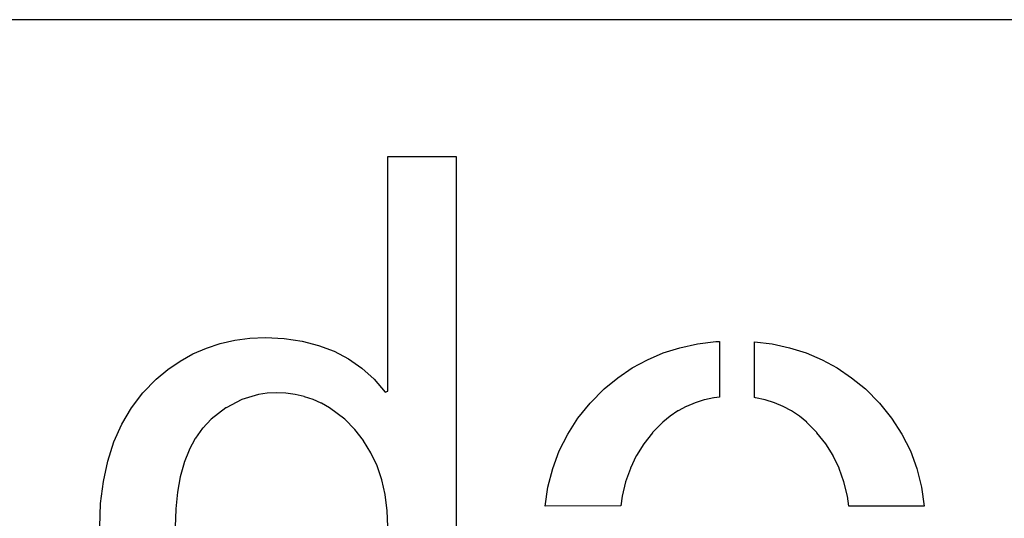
# Model space of a CAD drawing. Extents: x -53 to 531, y -106 to 304.
# Tile 46 of 65: x 487.86 to 496.32, y -94.94 to -90.65. Entities that reach past the tile are written whole.
import ezdxf

# ---------------------------------------------------------------- set-up
doc = ezdxf.new("R2010")
doc.units = 0
doc.layers.add('BOARD_GEOMETRY_DIMENSION', color=2, linetype='CONTINUOUS')
doc.layers.add('BOARD_GEOMETRY_SILKSCREEN_TOP', color=1, linetype='CONTINUOUS')

msp = doc.modelspace()

# ---------------------------------------------------------------- linework, layer by layer
at = {"layer": 'BOARD_GEOMETRY_DIMENSION'}
for points in [[(526.20672, -90.654378), (473.706698, -90.654378), (473.706698, -101.154484)], [(488.547664, -95.010986), (488.554522, -94.81058), (488.578144, -94.621858), (488.614974, -94.445074), (488.668822, -94.279974), (488.735878, -94.12859), (488.820206, -93.988382), (488.917488, -93.859858), (489.03255, -93.743018), (489.132626, -93.65996), (489.238798, -93.5863), (489.348018, -93.525086), (489.46308, -93.474286), (489.582714, -93.435678), (489.707174, -93.407484), (489.836968, -93.39072), (489.97108, -93.384878), (490.132624, -93.392498), (490.285278, -93.414088), (490.428026, -93.451426), (490.561884, -93.501972), (490.68482, -93.567758), (490.799374, -93.648276), (490.904022, -93.743272), (491.000796, -93.852492), (491.022894, -93.844618), (491.022894, -91.829382), (491.609126, -91.829382), (491.609126, -96.55429)], [(491.022894, -95.010986), (491.016798, -94.869), (491.016544, -94.868492), (490.999272, -94.734126), (490.999018, -94.732856), (490.970316, -94.606872), (490.970062, -94.605856), (490.929676, -94.48546), (490.87786, -94.375478), (490.877098, -94.3737), (490.814614, -94.271084), (490.813852, -94.269814), (490.739176, -94.174564), (490.738668, -94.173294), (490.653324, -94.086172), (490.6518, -94.084394), (490.522768, -93.987874), (490.521244, -93.987112), (490.45241, -93.949266), (490.450886, -93.949012), (490.380782, -93.9165), (490.379766, -93.915992), (490.305344, -93.89237), (490.304074, -93.891862), (490.22762, -93.874082), (490.226604, -93.874082), (490.146848, -93.86316), (490.145324, -93.86316), (490.063282, -93.859096), (490.062266, -93.859096), (489.98632, -93.86316), (489.98505, -93.86316), (489.911644, -93.874082), (489.909866, -93.874082), (489.76915, -93.915992), (489.766864, -93.917262), (489.633006, -93.986858), (489.630974, -93.987874), (489.505244, -94.084394), (489.50372, -94.086172), (489.431584, -94.161356), (489.430568, -94.16288), (489.368846, -94.249494), (489.367576, -94.251018), (489.314744, -94.349062), (489.313982, -94.350586), (489.271818, -94.458282), (489.271564, -94.46006), (489.237274, -94.580964), (489.237274, -94.58198), (489.21416, -94.71279), (489.213906, -94.713298), (489.199682, -94.8563), (489.199682, -94.85757), (489.19511, -95.011494)]]:
    msp.add_lwpolyline(points, dxfattribs=at)
for points in [[(492.376206, -94.832424), (492.39932, -94.668086), (492.43996, -94.509082), (492.496602, -94.356682), (492.568484, -94.212918), (492.656876, -94.076012), (492.761778, -93.947488), (492.882682, -93.826076), (492.999522, -93.729556), (493.122966, -93.645482), (493.253268, -93.575124), (493.390174, -93.516196), (493.533684, -93.471492), (493.684814, -93.43898), (493.841278, -93.419676), (493.874806, -93.417898), (493.874806, -93.895926), (493.827562, -93.901768), (493.825784, -93.901768), (493.74425, -93.919294), (493.742726, -93.920056), (493.664748, -93.944186), (493.663478, -93.944186), (493.588548, -93.97619), (493.587278, -93.976698), (493.51692, -94.01429), (493.515904, -94.014798), (493.449356, -94.060264), (493.448086, -94.061026), (493.385856, -94.112588), (493.384586, -94.113858), (493.29848, -94.20098), (493.297972, -94.201996), (493.22355, -94.295976), (493.22228, -94.296992), (493.159542, -94.398084), (493.158526, -94.3991), (493.107726, -94.506796), (493.107472, -94.508066), (493.066578, -94.62262), (493.066324, -94.62389), (493.037876, -94.745556), (493.037622, -94.746826), (493.024668, -94.8309)], [(494.984024, -94.832424), (494.972848, -94.746826), (494.972594, -94.745556), (494.943384, -94.62389), (494.942876, -94.622874), (494.903252, -94.50832), (494.902744, -94.506288), (494.85042, -94.3991), (494.849658, -94.398084), (494.78692, -94.296992), (494.786412, -94.295976), (494.711482, -94.201996), (494.710974, -94.20098), (494.625376, -94.113858), (494.624868, -94.112588), (494.560606, -94.060772), (494.559844, -94.060264), (494.493296, -94.014798), (494.492026, -94.01429), (494.420906, -93.976698), (494.419382, -93.97619), (494.345976, -93.944186), (494.345214, -93.944186), (494.265966, -93.919294), (494.26495, -93.919294), (494.18367, -93.901768), (494.182654, -93.901768), (494.174526, -93.898466), (494.174526, -93.420692), (494.325148, -93.43898), (494.475008, -93.471492), (494.61928, -93.516196), (494.755678, -93.575124), (494.88598, -93.645482), (495.009424, -93.729556), (495.12728, -93.826076), (495.247676, -93.947488), (495.352578, -94.076012), (495.441224, -94.212918), (495.514122, -94.356682), (495.570002, -94.509082), (495.60988, -94.668086), (495.633756, -94.832424)]]:
    msp.add_lwpolyline(points, close=True, dxfattribs=at)
at = {"layer": 'BOARD_GEOMETRY_SILKSCREEN_TOP'}
for points in [[(526.20672, -90.654378), (473.706698, -90.654378), (473.706698, -101.154484)], [(488.547664, -95.010986), (488.554522, -94.81058), (488.578144, -94.621858), (488.614974, -94.445074), (488.668822, -94.279974), (488.735878, -94.12859), (488.820206, -93.988382), (488.917488, -93.859858), (489.03255, -93.743018), (489.132626, -93.65996), (489.238798, -93.5863), (489.348018, -93.525086), (489.46308, -93.474286), (489.582714, -93.435678), (489.707174, -93.407484), (489.836968, -93.39072), (489.97108, -93.384878), (490.132624, -93.392498), (490.285278, -93.414088), (490.428026, -93.451426), (490.561884, -93.501972), (490.68482, -93.567758), (490.799374, -93.648276), (490.904022, -93.743272), (491.000796, -93.852492), (491.022894, -93.844618), (491.022894, -91.829382), (491.609126, -91.829382), (491.609126, -96.55429)], [(491.022894, -95.010986), (491.016798, -94.869), (491.016544, -94.868492), (490.999272, -94.734126), (490.999018, -94.732856), (490.970316, -94.606872), (490.970062, -94.605856), (490.929676, -94.48546), (490.87786, -94.375478), (490.877098, -94.3737), (490.814614, -94.271084), (490.813852, -94.269814), (490.739176, -94.174564), (490.738668, -94.173294), (490.653324, -94.086172), (490.6518, -94.084394), (490.522768, -93.987874), (490.521244, -93.987112), (490.45241, -93.949266), (490.450886, -93.949012), (490.380782, -93.9165), (490.379766, -93.915992), (490.305344, -93.89237), (490.304074, -93.891862), (490.22762, -93.874082), (490.226604, -93.874082), (490.146848, -93.86316), (490.145324, -93.86316), (490.063282, -93.859096), (490.062266, -93.859096), (489.98632, -93.86316), (489.98505, -93.86316), (489.911644, -93.874082), (489.909866, -93.874082), (489.76915, -93.915992), (489.766864, -93.917262), (489.633006, -93.986858), (489.630974, -93.987874), (489.505244, -94.084394), (489.50372, -94.086172), (489.431584, -94.161356), (489.430568, -94.16288), (489.368846, -94.249494), (489.367576, -94.251018), (489.314744, -94.349062), (489.313982, -94.350586), (489.271818, -94.458282), (489.271564, -94.46006), (489.237274, -94.580964), (489.237274, -94.58198), (489.21416, -94.71279), (489.213906, -94.713298), (489.199682, -94.8563), (489.199682, -94.85757), (489.19511, -95.011494)]]:
    msp.add_lwpolyline(points, dxfattribs=at)
for points in [[(492.376206, -94.832424), (492.39932, -94.668086), (492.43996, -94.509082), (492.496602, -94.356682), (492.568484, -94.212918), (492.656876, -94.076012), (492.761778, -93.947488), (492.882682, -93.826076), (492.999522, -93.729556), (493.122966, -93.645482), (493.253268, -93.575124), (493.390174, -93.516196), (493.533684, -93.471492), (493.684814, -93.43898), (493.841278, -93.419676), (493.874806, -93.417898), (493.874806, -93.895926), (493.827562, -93.901768), (493.825784, -93.901768), (493.74425, -93.919294), (493.742726, -93.920056), (493.664748, -93.944186), (493.663478, -93.944186), (493.588548, -93.97619), (493.587278, -93.976698), (493.51692, -94.01429), (493.515904, -94.014798), (493.449356, -94.060264), (493.448086, -94.061026), (493.385856, -94.112588), (493.384586, -94.113858), (493.29848, -94.20098), (493.297972, -94.201996), (493.22355, -94.295976), (493.22228, -94.296992), (493.159542, -94.398084), (493.158526, -94.3991), (493.107726, -94.506796), (493.107472, -94.508066), (493.066578, -94.62262), (493.066324, -94.62389), (493.037876, -94.745556), (493.037622, -94.746826), (493.024668, -94.8309)], [(494.984024, -94.832424), (494.972848, -94.746826), (494.972594, -94.745556), (494.943384, -94.62389), (494.942876, -94.622874), (494.903252, -94.50832), (494.902744, -94.506288), (494.85042, -94.3991), (494.849658, -94.398084), (494.78692, -94.296992), (494.786412, -94.295976), (494.711482, -94.201996), (494.710974, -94.20098), (494.625376, -94.113858), (494.624868, -94.112588), (494.560606, -94.060772), (494.559844, -94.060264), (494.493296, -94.014798), (494.492026, -94.01429), (494.420906, -93.976698), (494.419382, -93.97619), (494.345976, -93.944186), (494.345214, -93.944186), (494.265966, -93.919294), (494.26495, -93.919294), (494.18367, -93.901768), (494.182654, -93.901768), (494.174526, -93.898466), (494.174526, -93.420692), (494.325148, -93.43898), (494.475008, -93.471492), (494.61928, -93.516196), (494.755678, -93.575124), (494.88598, -93.645482), (495.009424, -93.729556), (495.12728, -93.826076), (495.247676, -93.947488), (495.352578, -94.076012), (495.441224, -94.212918), (495.514122, -94.356682), (495.570002, -94.509082), (495.60988, -94.668086), (495.633756, -94.832424)]]:
    msp.add_lwpolyline(points, close=True, dxfattribs=at)

doc.saveas('drawing.dxf')
